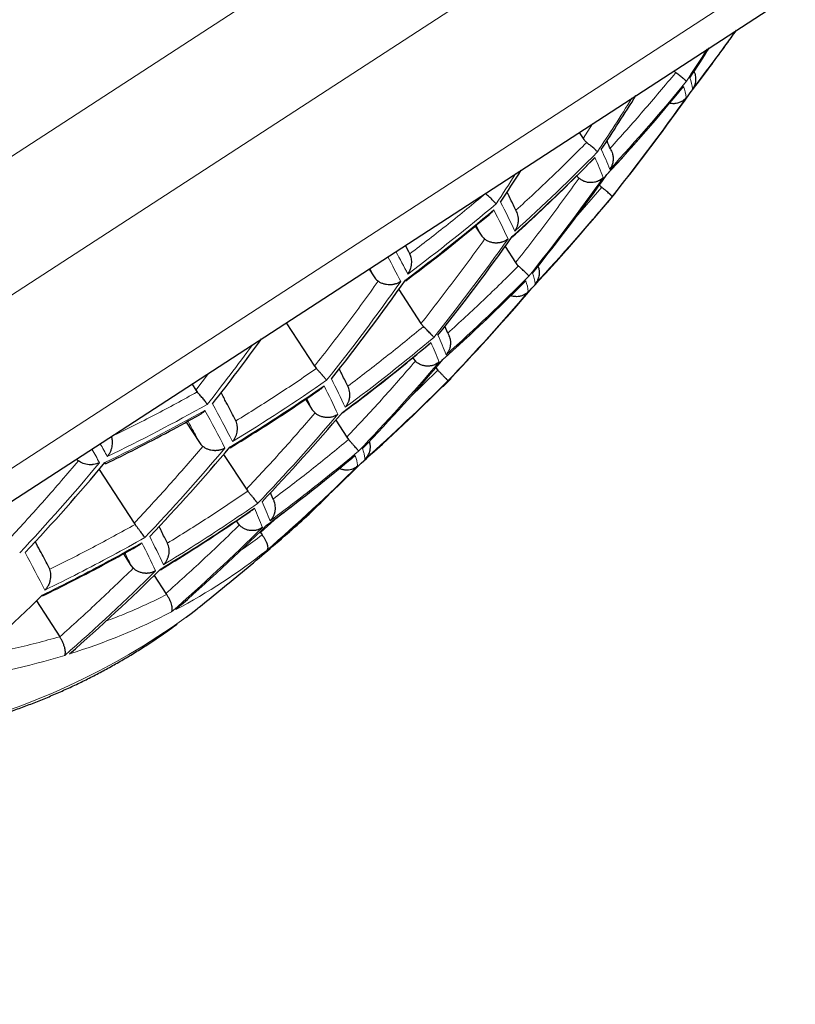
# Model space of a CAD drawing. Header units: millimetres. Extents: x 8 to 549, y 12 to 450.
# Tile 167 of 171: x 531.64 to 536.36, y 349.31 to 355.3. Entities that reach past the tile are written whole.
import ezdxf

# ---------------------------------------------------------------- set-up
doc = ezdxf.new("R2010")
doc.units = ezdxf.units.MM

msp = doc.modelspace()

# ---------------------------------------------------------------- linework, layer by layer
at = {"color": 252, "linetype": 'Continuous', "lineweight": 0}
for p, q in [((521.8239, 348.1184), (537.7541, 358.4734)), ((522.4548, 347.6852), (536.9677, 357.1188)), ((523.6756, 347.4263), (536.7975, 355.9558)), ((535.1266, 354.6679), (535.069, 354.578)), ((535.1817, 354.2819), (535.011, 354.0828)), ((534.4196, 354.0514), (534.4495, 353.99)), ((533.7717, 353.7873), (533.7986, 353.7365)), ((534.0334, 353.2455), (534.0351, 353.2413)), ((534.1854, 353.1693), (534.0112, 353.0006)), ((532.7918, 353.1503), (532.7148, 353.0488)), ((533.3889, 352.9981), (533.422, 352.9296)), ((533.2132, 352.2787), (533.1073, 352.1825)), ((532.9627, 352.2552), (532.9681, 352.2417))]:
    msp.add_line(p, q, dxfattribs=at)
at = {"color": 7, "linetype": 'Continuous', "lineweight": 30}
for p, q in [((524.0148, 347.4451), (537.4801, 356.1978)), ((535.045, 354.6149), (535.069, 354.578)), ((535.221, 354.1922), (535.2611, 354.2414)), ((534.6607, 354.1417), (534.6583, 354.1457)), ((534.4131, 354.046), (534.4495, 353.99)), ((534.0088, 353.89), (533.9886, 353.9282)), ((534.0157, 353.8776), (534.0088, 353.89)), ((534.5949, 353.9212), (534.6583, 353.8237)), ((533.7674, 353.7844), (533.7986, 353.7365)), ((533.9485, 353.6608), (534.0833, 353.4533)), ((533.2647, 353.4577), (533.4361, 353.194)), ((534.0833, 353.4533), (534.0977, 353.4357)), ((534.2456, 353.3944), (534.2286, 353.4366)), ((534.0327, 353.245), (534.0351, 353.2413)), ((534.0351, 353.2413), (534.0491, 353.2243)), ((533.4361, 353.194), (533.4475, 353.1794)), ((534.1734, 353.1841), (534.1854, 353.1693)), ((534.2205, 353.0726), (534.2637, 353.117)), ((532.6913, 353.0849), (532.7148, 353.0488)), ((532.7148, 353.0488), (532.7233, 353.0375)), ((533.6386, 353.0726), (533.6339, 353.0805)), ((533.381, 352.9928), (533.422, 352.9296)), ((533.422, 352.9296), (533.4393, 352.9095)), ((532.9586, 352.8616), (532.9498, 352.8779)), ((533.5647, 352.8649), (533.6318, 352.7617)), ((532.6554, 352.854), (532.7365, 352.7293)), ((533.6318, 352.7617), (533.6428, 352.7477)), ((532.8837, 352.6578), (533.0216, 352.4455)), ((532.1272, 352.5665), (532.3399, 352.2393)), ((533.7205, 352.6043), (533.7203, 352.6042)), ((533.0216, 352.4455), (533.0297, 352.4347)), ((533.1817, 352.3901), (533.1677, 352.4249)), ((533.184, 352.3863), (533.1817, 352.3901)), ((532.3399, 352.2393), (532.3452, 352.2319)), ((532.9603, 352.2536), (532.9681, 352.2417)), ((532.9681, 352.2417), (532.979, 352.2278)), ((533.1043, 352.1872), (533.1073, 352.1825)), ((533.1073, 352.1825), (533.117, 352.1687)), ((532.5419, 352.1177), (532.5353, 352.1294)), ((532.2745, 352.0538), (532.3204, 351.9833)), ((531.827, 351.9597), (531.8167, 351.98)), ((532.3204, 351.9833), (532.3344, 351.9661)), ((532.4611, 351.9216), (532.5324, 351.8119)), ((532.5324, 351.8119), (532.5369, 351.8053)), ((531.7455, 351.7676), (531.8872, 351.5496)), ((531.8876, 351.5489), (531.8872, 351.5496))]:
    msp.add_line(p, q, dxfattribs=at)
at = {"color": 7, "linetype": 'Continuous', "lineweight": 30, "flags": 128}
msp.add_lwpolyline([(532.6562, 351.6673), (532.6859, 351.6901), (532.7229, 351.7193)], dxfattribs=at)
at = {"color": 7, "linetype": 'Continuous', "lineweight": 30}
for centre, radius, start, end in [((525.9767, 362.3502), 12.2919, 322.39826, 324.63635), ((524.4783, 362.3789), 13.4745, 326.52405, 327.45078), ((523.8914, 362.0036), 13.5478, 326.42837, 328.0731), ((524.9393, 362.4548), 13.1891, 321.52461, 324.78892), ((523.3243, 361.6285), 13.4796, 326.51631, 327.50147), ((524.3821, 362.0529), 13.2859, 321.37623, 324.6134), ((535.2448, 354.2536), 0.0204, 322.25297, 346.40041), ((525.8807, 361.9491), 12.1394, 316.98404, 320.32916), ((535.2106, 354.2002), 0.0133, 287.91781, 321.15986), ((523.8055, 361.6773), 13.2879, 321.37324, 324.60986), ((523.2097, 361.328), 13.195, 321.51542, 324.77805), ((524.8404, 362.105), 13.02, 316.3924, 319.60619), ((522.6151, 360.9896), 12.9786, 321.81136, 323.99379), ((524.2726, 361.7167), 13.0702, 316.33826, 319.53879), ((525.725, 361.576), 12.0174, 311.70694, 315.0147), ((523.6873, 361.3539), 13.024, 316.38804, 319.60077), ((523.0842, 361.0169), 12.8804, 316.54532, 319.79658), ((522.4626, 360.7068), 12.636, 316.82187, 320.14096), ((524.6763, 361.7924), 12.8925, 311.1966, 314.54769), ((530.7675, 355.0932), 3.8437, 311.21906, 315.95078), ((524.0997, 361.4169), 12.8946, 311.19528, 314.54582), ((523.5067, 361.0662), 12.7986, 311.25795, 314.63439), ((522.8968, 360.741), 12.6025, 311.38916, 314.81983)]:
    msp.add_arc(centre, radius, start, end, dxfattribs=at)
at = {"color": 252, "linetype": 'Continuous', "lineweight": 0}
for centre, radius, start, end in [((526.0083, 362.3652), 12.2731, 322.41409, 324.47356), ((524.4541, 362.3629), 13.4796, 326.51631, 327.50147), ((526.4871, 362.4637), 11.9009, 317.28369, 320.70155), ((535.3974, 354.8331), 0.3397, 7.80036, 19.50977), ((526.4634, 362.4424), 11.9124, 317.26887, 320.68312), ((535.36, 354.7815), 0.3389, 7.76733, 19.48983), ((523.8698, 361.9865), 13.545, 326.4282, 328.07327), ((524.9164, 362.4375), 13.195, 321.51542, 324.77805), ((526.9208, 362.5808), 11.5398, 312.07758, 315.52725), ((533.0571, 353.5399), 2.3344, 21.3703, 24.60869), ((526.8973, 362.5589), 11.5537, 312.06633, 315.51168), ((533.0221, 353.4931), 2.3289, 21.35592, 24.59798), ((523.3004, 361.6133), 13.4745, 326.52405, 327.45078), ((524.3584, 362.0367), 13.2879, 321.37324, 324.60986), ((527.2833, 362.7536), 11.2315, 306.74907, 310.24685), ((527.897, 350.7841), 7.4899, 25.55842, 27.06253), ((525.9054, 361.969), 12.1319, 316.99334, 320.34071), ((535.2049, 354.2044), 0.0204, 322.05609, 346.37291), ((527.2601, 362.731), 11.2479, 306.74361, 310.23626), ((527.8688, 350.7446), 7.4748, 25.5504, 27.05594), ((523.7811, 361.6622), 13.2859, 321.37623, 324.6134), ((520.0544, 346.4703), 15.736, 27.57301, 28.13567), ((519.8172, 346.3245), 15.9551, 27.57142, 28.17746), ((534.4563, 353.654), 0.3233, 7.11584, 19.09501), ((523.1844, 361.3141), 13.1891, 321.52461, 324.78892), ((526.322, 362.0511), 11.8345, 311.84519, 315.20586), ((526.3464, 362.0716), 11.8248, 311.85265, 315.21618), ((534.4153, 353.6075), 0.3228, 7.09204, 19.08053), ((524.8171, 362.0883), 13.024, 316.38804, 319.60077), ((526.7175, 362.2295), 11.572, 306.63858, 310.03252), ((532.1597, 352.4635), 2.2254, 21.07641, 24.3897), ((522.5951, 360.9721), 12.9608, 321.82692, 323.83493), ((526.6935, 362.2084), 11.5839, 306.63484, 310.02526), ((532.1197, 352.4207), 2.2218, 21.06642, 24.38225), ((524.2486, 361.7011), 13.0702, 316.33826, 319.53879), ((527.0279, 362.4539), 11.3736, 301.30556, 304.74387), ((527.1231, 349.8577), 7.1957, 25.39842, 26.93093), ((525.7503, 361.5952), 12.0117, 311.71121, 315.0206), ((527.0043, 362.4322), 11.3877, 301.30769, 304.74174), ((527.0867, 349.8202), 7.1863, 25.39319, 26.92663), ((527.2645, 362.7339), 11.2479, 295.81317, 299.30582), ((527.2877, 362.7564), 11.2315, 295.80257, 299.30036), ((518.1167, 345.0064), 16.6563, 27.49564, 28.38821), ((518.1489, 345.0381), 16.6724, 27.49857, 28.39075), ((523.6625, 361.3393), 13.02, 316.3924, 319.60619), ((507.454, 339.0759), 28.1415, 28.73922, 28.93154), ((507.5444, 339.1363), 28.093, 28.74066, 28.92167), ((523.0587, 361.0035), 12.8723, 316.55435, 319.80782), ((522.4363, 360.6944), 12.6235, 316.83627, 320.15889), ((524.6526, 361.7763), 12.8946, 311.19528, 314.54582), ((531.1049, 351.4453), 2.1562, 20.87833, 24.24202), ((531.1492, 351.484), 2.1582, 20.88422, 24.24642), ((524.0753, 361.4018), 12.8925, 311.1966, 314.54769), ((530.8238, 355.0302), 3.7592, 308.57773, 311.20699), ((526.163, 348.9829), 7.0293, 25.30357, 26.85293), ((526.1193, 348.9476), 7.0248, 25.30099, 26.8508), ((517.2329, 344.2669), 16.4126, 27.45089, 28.34934), ((530.8607, 354.9833), 3.6995, 297.91144, 308.13799), ((523.4816, 361.0522), 12.7925, 311.262, 314.64011), ((530.127, 355.1863), 4.3336, 262.06324, 305.7057), ((530.7943, 355.1178), 3.8495, 287.42024, 297.41865), ((530.6608, 355.5597), 4.3112, 277.57596, 286.95884)]:
    msp.add_arc(centre, radius, start, end, dxfattribs=at)
at = {"color": 7, "linetype": 'Continuous', "lineweight": 30}
for points, knots in [([(533.3035, 356.7477), (533.2058, 356.6842), (533.0103, 356.5571), (532.7157, 356.3656), (532.4202, 356.1735), (532.1242, 355.9811), (531.828, 355.7886), (531.5316, 355.5959), (531.2349, 355.403), (530.9492, 355.2173), (530.6747, 355.0389), (530.4114, 354.8678), (530.1484, 354.6968), (529.8854, 354.5258), (529.6223, 354.3548), (529.3594, 354.1839), (529.0971, 354.0134), (528.9229, 353.9002), (528.8358, 353.8436)], [0, 0, 0, 0, 0.066033, 0.132066, 0.198244, 0.264423, 0.330453, 0.396483, 0.462639, 0.528796, 0.587544, 0.646299, 0.705054, 0.7638, 0.822845, 0.881901, 0.940956, 1, 1, 1, 1]), ([(535.7151, 354.8499), (535.7424, 354.8855), (535.7987, 354.959), (535.8835, 355.0735), (535.9514, 355.1665), (535.9901, 355.2215), (536.0002, 355.2358)], [0, 0, 0, 0, 0.2802375, 0.5801611, 0.8905347, 1, 1, 1, 1]), ([(535.6204, 354.9889), (535.6224, 354.9867), (535.626, 354.9829), (535.63, 354.9799), (535.6316, 354.9786)], [0, 0, 0, 0, 0.589442, 1, 1, 1, 1]), ([(535.6967, 354.9262), (535.696, 354.927), (535.6948, 354.9286), (535.6906, 354.9324), (535.6871, 354.9354), (535.6847, 354.9373), (535.6824, 354.9393), (535.68, 354.9412), (535.6755, 354.9449), (535.6679, 354.9509), (535.6565, 354.9598), (535.6444, 354.9691), (535.6358, 354.9755), (535.6316, 354.9786)], [0, 0, 0, 0, 0.157373, 0.293167, 0.341477, 0.386335, 0.427744, 0.465708, 0.500235, 0.636705, 0.765129, 0.886024, 1, 1, 1, 1]), ([(535.7422, 354.9848), (535.7439, 354.9815), (535.7478, 354.974), (535.7508, 354.9609), (535.7529, 354.946), (535.7527, 354.9298), (535.7499, 354.9129), (535.7441, 354.8954), (535.7374, 354.8848), (535.734, 354.8792)], [0, 0, 0, 0, 0.093419, 0.212393, 0.34398, 0.488391, 0.645788, 0.816294, 1, 1, 1, 1]), ([(535.2125, 354.3585), (535.2623, 354.413), (535.366, 354.5265), (535.5155, 354.6982), (535.6137, 354.8167), (535.6609, 354.8735)], [0, 0, 0, 0, 0.3251335, 0.6761402, 1, 1, 1, 1]), ([(535.6795, 354.8946), (535.6769, 354.891), (535.672, 354.8843), (535.6656, 354.8774), (535.6618, 354.8742), (535.6609, 354.8735)], [0, 0, 0, 0, 0.474992, 0.874644, 1, 1, 1, 1]), ([(535.6958, 354.8273), (535.6936, 354.8247), (535.6891, 354.8193), (535.6811, 354.8121), (535.6723, 354.8056), (535.66, 354.7987), (535.6447, 354.793), (535.6289, 354.7901), (535.6159, 354.7897), (535.6051, 354.7901), (535.5975, 354.7922), (535.5937, 354.7932)], [0, 0, 0, 0, 0.096894, 0.194551, 0.30072, 0.400283, 0.579513, 0.732822, 0.811012, 0.906706, 1, 1, 1, 1]), ([(535.069, 354.578), (535.0721, 354.5736), (535.0783, 354.5647), (535.0863, 354.5575), (535.0904, 354.5539)], [0, 0, 0, 0, 0.492205, 1, 1, 1, 1]), ([(535.1554, 354.4963), (535.1543, 354.4977), (535.1523, 354.5002), (535.146, 354.5067), (535.1381, 354.5142), (535.129, 354.5224), (535.1192, 354.5306), (535.1067, 354.5408), (535.0967, 354.5488), (535.0904, 354.5539)], [0, 0, 0, 0, 0.16494, 0.318216, 0.459916, 0.590159, 0.709096, 0.816926, 1, 1, 1, 1]), ([(535.2343, 354.5145), (535.2283, 354.5298), (535.2221, 354.5454), (535.2138, 354.5644), (535.2136, 354.5649)], [0, 0, 0, 0, 0.973958, 1, 1, 1, 1]), ([(535.2343, 354.5145), (535.2369, 354.51), (535.2424, 354.5007), (535.2466, 354.4883), (535.249, 354.4785), (535.2503, 354.4716), (535.2511, 354.4645), (535.2514, 354.4573), (535.2513, 354.4483), (535.2501, 354.437), (535.2468, 354.4226), (535.2409, 354.4064), (535.2344, 354.3961), (535.231, 354.3905)], [0, 0, 0, 0, 0.112718, 0.233119, 0.283631, 0.335516, 0.388807, 0.443535, 0.499731, 0.591952, 0.706043, 0.842052, 1, 1, 1, 1]), ([(534.6384, 353.9795), (534.6912, 354.0277), (534.8017, 354.1285), (534.9613, 354.2815), (535.0669, 354.3876), (535.1172, 354.4382)], [0, 0, 0, 0, 0.323584, 0.677446, 1, 1, 1, 1]), ([(535.1397, 354.4625), (535.1361, 354.4577), (535.13, 354.4496), (535.1222, 354.4417), (535.1179, 354.4387), (535.1172, 354.4382)], [0, 0, 0, 0, 0.528805, 0.921966, 1, 1, 1, 1]), ([(535.0306, 354.3518), (535.032, 354.3498), (535.0361, 354.3441), (535.0412, 354.3393), (535.0445, 354.3363)], [0, 0, 0, 0, 0.351237, 1, 1, 1, 1]), ([(535.1911, 354.3411), (535.1877, 354.3378), (535.1808, 354.3312), (535.1688, 354.3234), (535.1548, 354.3167), (535.1395, 354.312), (535.1258, 354.3101), (535.1158, 354.3098), (535.1087, 354.31), (535.0966, 354.3112), (535.0802, 354.3151), (535.0607, 354.3237), (535.0498, 354.3321), (535.0445, 354.3363)], [0, 0, 0, 0, 0.098429, 0.197646, 0.287797, 0.406006, 0.50405, 0.544246, 0.589451, 0.633777, 0.761656, 0.883255, 1, 1, 1, 1]), ([(534.5397, 354.1809), (534.5384, 354.1826), (534.5357, 354.1859), (534.529, 354.1933), (534.521, 354.2016), (534.512, 354.2103), (534.5025, 354.2191), (534.4906, 354.2297), (534.4811, 354.2379), (534.4752, 354.2431)], [0, 0, 0, 0, 0.165281, 0.318826, 0.460713, 0.59105, 0.709973, 0.817662, 1, 1, 1, 1]), ([(534.6583, 354.1457), (534.647, 354.1691), (534.6308, 354.2027), (534.6116, 354.2408), (534.6058, 354.2523)], [0, 0, 0, 0, 0.698541, 1, 1, 1, 1]), ([(535.1682, 354.2957), (535.1689, 354.2948), (535.1728, 354.2895), (535.1777, 354.2854), (535.1817, 354.2819)], [0, 0, 0, 0, 0.177299, 1, 1, 1, 1]), ([(535.2452, 354.2262), (535.2449, 354.2267), (535.2444, 354.2277), (535.2409, 354.2313), (535.2377, 354.2343), (535.2355, 354.2363), (535.2332, 354.2383), (535.2309, 354.2403), (535.2265, 354.2442), (535.219, 354.2507), (535.2074, 354.2607), (535.1949, 354.2711), (535.186, 354.2784), (535.1817, 354.2819)], [0, 0, 0, 0, 0.157434, 0.293275, 0.341607, 0.386484, 0.427913, 0.465899, 0.50045, 0.636593, 0.764762, 0.885631, 1, 1, 1, 1]), ([(533.991, 353.7134), (534.0464, 353.7553), (534.1635, 353.8438), (534.3328, 353.9784), (534.4455, 354.0725), (534.4988, 354.1171)], [0, 0, 0, 0, 0.321576, 0.678617, 1, 1, 1, 1]), ([(534.5256, 354.1446), (534.5235, 354.1416), (534.5196, 354.1362), (534.5136, 354.1296), (534.5074, 354.1236), (534.5027, 354.1195), (534.4995, 354.1174), (534.4989, 354.117)], [0, 0, 0, 0, 0.277987, 0.508936, 0.692834, 0.950023, 1, 1, 1, 1]), ([(534.654, 354.0155), (534.6576, 354.0211), (534.6643, 354.0315), (534.6695, 354.0454), (534.6722, 354.0549), (534.6735, 354.0607), (534.6744, 354.066), (534.6751, 354.071), (534.676, 354.0803), (534.676, 354.0939), (534.6732, 354.1114), (534.6683, 354.1275), (534.6632, 354.1371), (534.6607, 354.1417)], [0, 0, 0, 0, 0.157935, 0.293947, 0.342244, 0.387035, 0.428322, 0.46611, 0.500407, 0.638043, 0.766808, 0.887242, 1, 1, 1, 1]), ([(534.7565, 353.6674), (534.7859, 353.699), (534.8468, 353.7646), (534.939, 353.8669), (535.0342, 353.975), (535.1093, 354.0619), (535.1521, 354.113), (535.1631, 354.1261)], [0, 0, 0, 0, 0.2114399, 0.4385798, 0.674214, 0.9163189, 1, 1, 1, 1]), ([(534.4495, 353.99), (534.4525, 353.9858), (534.4585, 353.9772), (534.4663, 353.9704), (534.4703, 353.9669)], [0, 0, 0, 0, 0.491927, 1, 1, 1, 1]), ([(534.6126, 353.9685), (534.6069, 353.964), (534.5961, 353.9558), (534.5807, 353.9494), (534.5699, 353.9463), (534.5633, 353.9448), (534.557, 353.9437), (534.5512, 353.9431), (534.5405, 353.9424), (534.5247, 353.9432), (534.5044, 353.9481), (534.4858, 353.9558), (534.4754, 353.9633), (534.4703, 353.9669)], [0, 0, 0, 0, 0.15752, 0.293352, 0.341664, 0.386509, 0.427895, 0.46583, 0.500327, 0.635809, 0.763586, 0.884611, 1, 1, 1, 1]), ([(534.6382, 353.9818), (534.6386, 353.9811), (534.6394, 353.98), (534.6395, 353.9793), (534.6392, 353.9791), (534.6386, 353.9794), (534.6384, 353.9794)], [0, 0, 0, 0, 0.347087, 0.638278, 0.873555, 1, 1, 1, 1]), ([(534.0032, 353.7542), (534.0069, 353.7599), (534.014, 353.7709), (534.0212, 353.7892), (534.0255, 353.8071), (534.0274, 353.8288), (534.0254, 353.853), (534.0187, 353.87), (534.0157, 353.8776)], [0, 0, 0, 0, 0.16596, 0.319993, 0.462185, 0.592646, 0.818478, 1, 1, 1, 1]), ([(534.6583, 353.8237), (534.6608, 353.8201), (534.666, 353.8126), (534.6724, 353.8064), (534.6757, 353.8032)], [0, 0, 0, 0, 0.494259, 1, 1, 1, 1]), ([(534.7393, 353.7418), (534.7387, 353.7428), (534.7375, 353.7446), (534.7335, 353.7489), (534.73, 353.7524), (534.7277, 353.7547), (534.7254, 353.757), (534.7231, 353.7592), (534.7186, 353.7635), (534.7112, 353.7706), (534.7, 353.7811), (534.6881, 353.792), (534.6798, 353.7995), (534.6757, 353.8032)], [0, 0, 0, 0, 0.157311, 0.293006, 0.34127, 0.386076, 0.427429, 0.465334, 0.499799, 0.6365, 0.765003, 0.885924, 1, 1, 1, 1]), ([(534.7943, 353.8014), (534.796, 353.797), (534.7985, 353.7905), (534.8004, 353.7814), (534.8015, 353.7744), (534.8021, 353.7672), (534.8021, 353.7598), (534.8016, 353.7508), (534.7998, 353.7394), (534.7957, 353.7252), (534.7886, 353.7092), (534.7812, 353.6993), (534.7772, 353.694)], [0, 0, 0, 0, 0.11549, 0.173791, 0.23363, 0.295052, 0.358096, 0.422799, 0.52944, 0.661153, 0.817998, 1, 1, 1, 1]), ([(533.7986, 353.7365), (533.8014, 353.7325), (533.8071, 353.7244), (533.8157, 353.716), (533.8213, 353.7118), (533.8229, 353.7105)], [0, 0, 0, 0, 0.405833, 0.822987, 1, 1, 1, 1]), ([(533.9603, 353.7094), (533.9545, 353.7056), (533.9436, 353.6987), (533.9286, 353.6935), (533.918, 353.691), (533.9117, 353.6898), (533.9057, 353.689), (533.9001, 353.6886), (533.8898, 353.6882), (533.8748, 353.6892), (533.8555, 353.6938), (533.8379, 353.7007), (533.8278, 353.7073), (533.8229, 353.7105)], [0, 0, 0, 0, 0.157378, 0.293195, 0.341529, 0.386415, 0.427857, 0.465863, 0.500443, 0.636226, 0.764233, 0.885201, 1, 1, 1, 1]), ([(533.991, 353.7134), (533.9911, 353.7133), (533.9916, 353.7132), (533.9917, 353.7135), (533.9913, 353.7144), (533.9905, 353.7159), (533.9895, 353.7172), (533.989, 353.7179)], [0, 0, 0, 0, 0.088049, 0.322394, 0.569464, 0.767843, 1, 1, 1, 1]), ([(534.7203, 353.713), (534.7181, 353.7103), (534.7139, 353.7055), (534.7076, 353.6996), (534.7032, 353.6959), (534.7008, 353.6943), (534.7004, 353.694)], [0, 0, 0, 0, 0.376127, 0.689376, 0.939729, 1, 1, 1, 1]), ([(534.2161, 353.2344), (534.2696, 353.2828), (534.3809, 353.3837), (534.5424, 353.5369), (534.6491, 353.6431), (534.7003, 353.6941)], [0, 0, 0, 0, 0.324608, 0.675658, 1, 1, 1, 1]), ([(534.7356, 353.6473), (534.7337, 353.6454), (534.7297, 353.6414), (534.723, 353.636), (534.7156, 353.631), (534.7079, 353.6268), (534.6968, 353.622), (534.6826, 353.618), (534.6672, 353.6164), (534.6546, 353.6168), (534.6424, 353.6183), (534.6336, 353.6214), (534.6285, 353.6231)], [0, 0, 0, 0, 0.073104, 0.154281, 0.237346, 0.316154, 0.390715, 0.558432, 0.699999, 0.780236, 0.872236, 1, 1, 1, 1]), ([(534.1609, 353.3691), (534.1599, 353.3705), (534.1581, 353.373), (534.1537, 353.3782), (534.15, 353.3822), (534.1477, 353.3847), (534.1453, 353.3872), (534.143, 353.3897), (534.1385, 353.3944), (534.1313, 353.402), (534.1205, 353.413), (534.1093, 353.4243), (534.1015, 353.4319), (534.0977, 353.4357)], [0, 0, 0, 0, 0.157562, 0.293412, 0.341708, 0.38653, 0.427882, 0.46577, 0.5002, 0.637143, 0.765698, 0.886427, 1, 1, 1, 1]), ([(534.2456, 353.3944), (534.2484, 353.3896), (534.2542, 353.3796), (534.2585, 353.3663), (534.2608, 353.3557), (534.2619, 353.3483), (534.2625, 353.3407), (534.2625, 353.333), (534.262, 353.3235), (534.26, 353.3114), (534.2556, 353.2964), (534.2481, 353.2796), (534.2403, 353.2693), (534.2361, 353.2637)], [0, 0, 0, 0, 0.113374, 0.233902, 0.284365, 0.336154, 0.389312, 0.443877, 0.499888, 0.592196, 0.706281, 0.842207, 1, 1, 1, 1]), ([(533.606, 352.9107), (533.6623, 352.953), (533.7802, 353.0417), (533.9513, 353.1769), (534.0651, 353.2713), (534.1193, 353.3163)], [0, 0, 0, 0, 0.322927, 0.676779, 1, 1, 1, 1]), ([(534.1434, 353.338), (534.1411, 353.3353), (534.1371, 353.3306), (534.1307, 353.3247), (534.1251, 353.3199), (534.1211, 353.3174), (534.1194, 353.3162)], [0, 0, 0, 0, 0.314931, 0.5658177, 0.8061005, 1, 1, 1, 1]), ([(534.193, 353.2194), (534.1871, 353.2148), (534.176, 353.2063), (534.1602, 353.2), (534.149, 353.197), (534.1423, 353.1957), (534.1359, 353.1948), (534.13, 353.1943), (534.1191, 353.1941), (534.103, 353.1957), (534.0826, 353.202), (534.0642, 353.2114), (534.0541, 353.22), (534.0491, 353.2243)], [0, 0, 0, 0, 0.157619, 0.29344, 0.34172, 0.386516, 0.427838, 0.465695, 0.500102, 0.635557, 0.763258, 0.88431, 1, 1, 1, 1]), ([(533.5098, 353.1081), (533.5085, 353.1099), (533.5061, 353.1134), (533.5, 353.1211), (533.4932, 353.1292), (533.487, 353.1362), (533.4821, 353.1415), (533.4785, 353.1455), (533.4744, 353.1501), (533.4678, 353.1574), (533.4588, 353.1673), (533.4512, 353.1755), (533.4475, 353.1794)], [0, 0, 0, 0, 0.161185, 0.305629, 0.433374, 0.544486, 0.593857, 0.639111, 0.689355, 0.755114, 0.880959, 1, 1, 1, 1]), ([(533.6339, 353.0805), (533.623, 353.1033), (533.6082, 353.1342), (533.5907, 353.1693), (533.5862, 353.1784)], [0, 0, 0, 0, 0.740748, 1, 1, 1, 1]), ([(534.2469, 353.1047), (534.2467, 353.1053), (534.2462, 353.1065), (534.2428, 353.1106), (534.2397, 353.1141), (534.2375, 353.1164), (534.2354, 353.1187), (534.2331, 353.121), (534.2288, 353.1255), (534.2216, 353.1331), (534.2103, 353.1447), (534.1981, 353.1568), (534.1896, 353.1652), (534.1854, 353.1693)], [0, 0, 0, 0, 0.157597, 0.293497, 0.341826, 0.386685, 0.428081, 0.46602, 0.500512, 0.636661, 0.76474, 0.88554, 1, 1, 1, 1]), ([(534.2637, 353.117), (534.2639, 353.1171), (534.2664, 353.1186), (534.2672, 353.1219), (534.268, 353.1249)], [0, 0, 0, 0, 0.097011, 1, 1, 1, 1]), ([(532.9236, 352.698), (532.9825, 352.7343), (533.1068, 352.8109), (533.2874, 352.9283), (533.4082, 353.0109), (533.4654, 353.0501)], [0, 0, 0, 0, 0.321035, 0.6778215, 1, 1, 1, 1]), ([(533.4939, 353.0745), (533.4913, 353.0715), (533.4865, 353.066), (533.478, 353.0585), (533.4712, 353.0532), (533.4665, 353.0507), (533.4655, 353.0501)], [0, 0, 0, 0, 0.313781, 0.570636, 0.90014, 1, 1, 1, 1]), ([(533.6233, 352.944), (533.6274, 352.9494), (533.6351, 352.9594), (533.6416, 352.9732), (533.6451, 352.9828), (533.6469, 352.9886), (533.6482, 352.994), (533.6493, 352.9991), (533.6508, 353.0085), (533.6517, 353.0225), (533.6499, 353.0407), (533.6457, 353.0576), (533.6409, 353.0677), (533.6386, 353.0726)], [0, 0, 0, 0, 0.157659, 0.293538, 0.341826, 0.38663, 0.427954, 0.465804, 0.500185, 0.637493, 0.766147, 0.886743, 1, 1, 1, 1]), ([(534.2205, 353.0727), (534.2189, 353.071), (534.217, 353.069), (534.2135, 353.0688), (534.2129, 353.0688)], [0, 0, 0, 0, 0.816149, 1, 1, 1, 1]), ([(532.7842, 352.9618), (532.7827, 352.9641), (532.7796, 352.9685), (532.7729, 352.9779), (532.7652, 352.9881), (532.7567, 352.9987), (532.7479, 353.0092), (532.737, 353.0218), (532.7286, 353.0314), (532.7233, 353.0375)], [0, 0, 0, 0, 0.165955, 0.319963, 0.462111, 0.592511, 0.71131, 0.8187, 1, 1, 1, 1]), ([(532.9498, 352.8779), (532.9336, 352.909), (532.9077, 352.9584), (532.8785, 353.0129), (532.8677, 353.0331)], [0, 0, 0, 0, 0.6298774, 1, 1, 1, 1]), ([(532.77, 352.9255), (532.7676, 352.9227), (532.7627, 352.9171), (532.7542, 352.9095), (532.7455, 352.9031), (532.7394, 352.8998), (532.7366, 352.8984)], [0, 0, 0, 0, 0.251823, 0.505482, 0.781356, 1, 1, 1, 1]), ([(532.166, 352.6007), (532.2274, 352.6308), (532.3582, 352.6951), (532.5484, 352.7944), (532.6763, 352.8651), (532.7366, 352.8985)], [0, 0, 0, 0, 0.31861, 0.678586, 1, 1, 1, 1]), ([(532.9377, 352.7362), (532.9418, 352.7415), (532.9497, 352.7517), (532.958, 352.7686), (532.9634, 352.7847), (532.9659, 352.7974), (532.9669, 352.8066), (532.9673, 352.8132), (532.9674, 352.8206), (532.9667, 352.8316), (532.9644, 352.8459), (532.9605, 352.8565), (532.9586, 352.8616)], [0, 0, 0, 0, 0.16106, 0.30544, 0.433178, 0.544339, 0.593754, 0.639065, 0.689353, 0.755106, 0.880948, 1, 1, 1, 1]), ([(533.5787, 352.9019), (533.5727, 352.898), (533.5614, 352.8908), (533.5459, 352.8858), (533.5351, 352.8835), (533.5285, 352.8825), (533.5224, 352.8819), (533.5167, 352.8817), (533.5062, 352.8817), (533.4909, 352.8835), (533.4714, 352.8894), (533.4539, 352.898), (533.4441, 352.9057), (533.4393, 352.9095)], [0, 0, 0, 0, 0.157555, 0.293422, 0.341744, 0.386598, 0.427991, 0.465931, 0.500429, 0.636249, 0.764178, 0.885088, 1, 1, 1, 1]), ([(532.1764, 352.6447), (532.1806, 352.65), (532.1887, 352.6602), (532.1976, 352.6776), (532.2038, 352.6949), (532.2073, 352.7117), (532.2084, 352.7274), (532.2078, 352.7456), (532.2046, 352.7581), (532.2026, 352.7659)], [0, 0, 0, 0, 0.165126, 0.318565, 0.460394, 0.590716, 0.709664, 0.817418, 1, 1, 1, 1]), ([(533.704, 352.6774), (533.7034, 352.6785), (533.7022, 352.6804), (533.6984, 352.6854), (533.695, 352.6894), (533.6928, 352.692), (533.6906, 352.6946), (533.6884, 352.6972), (533.684, 352.7021), (533.6769, 352.7103), (533.6661, 352.7224), (533.6546, 352.7349), (533.6467, 352.7435), (533.6428, 352.7477)], [0, 0, 0, 0, 0.157594, 0.293474, 0.341787, 0.386628, 0.428001, 0.465913, 0.500372, 0.636914, 0.765195, 0.885937, 1, 1, 1, 1]), ([(532.7365, 352.7293), (532.7395, 352.7251), (532.7455, 352.7164), (532.7534, 352.7095), (532.7573, 352.706)], [0, 0, 0, 0, 0.492162, 1, 1, 1, 1]), ([(532.8916, 352.6963), (532.8856, 352.6931), (532.8744, 352.6872), (532.8593, 352.6832), (532.8488, 352.6815), (532.8425, 352.6808), (532.8366, 352.6804), (532.8312, 352.6804), (532.8212, 352.6807), (532.8066, 352.6826), (532.7881, 352.6881), (532.7714, 352.6958), (532.7619, 352.7027), (532.7573, 352.706)], [0, 0, 0, 0, 0.157407, 0.293226, 0.341549, 0.386419, 0.427841, 0.46582, 0.500366, 0.636535, 0.764726, 0.885614, 1, 1, 1, 1]), ([(532.9236, 352.6979), (532.9237, 352.6979), (532.9241, 352.6977), (532.9242, 352.698), (532.9239, 352.699), (532.9231, 352.7004), (532.9222, 352.7018), (532.9217, 352.7026)], [0, 0, 0, 0, 0.08067, 0.324464, 0.564403, 0.750737, 1, 1, 1, 1]), ([(533.7681, 352.7361), (533.7692, 352.733), (533.7712, 352.7275), (533.7726, 352.7194), (533.7735, 352.7119), (533.7739, 352.7042), (533.7737, 352.6964), (533.7727, 352.6868), (533.7701, 352.6747), (533.7648, 352.6598), (533.7561, 352.6434), (533.7473, 352.6336), (533.7426, 352.6284)], [0, 0, 0, 0, 0.079464, 0.140079, 0.202241, 0.266007, 0.33143, 0.398559, 0.5097, 0.646941, 0.810362, 1, 1, 1, 1]), ([(531.9891, 352.6285), (531.9912, 352.6263), (531.9947, 352.6226), (531.9988, 352.6195), (532.0005, 352.6183)], [0, 0, 0, 0, 0.589442, 1, 1, 1, 1]), ([(533.1441, 352.2265), (533.2011, 352.2692), (533.3198, 352.3583), (533.4925, 352.4942), (533.6071, 352.5888), (533.6622, 352.6343)], [0, 0, 0, 0, 0.324294, 0.675261, 1, 1, 1, 1]), ([(533.6833, 352.6511), (533.6805, 352.6483), (533.6754, 352.6434), (533.6682, 352.6378), (533.6638, 352.6353), (533.6622, 352.6343)], [0, 0, 0, 0, 0.434224, 0.789045, 1, 1, 1, 1]), ([(532.1289, 352.607), (532.123, 352.6045), (532.1119, 352.5996), (532.0973, 352.5967), (532.0873, 352.5954), (532.0813, 352.595), (532.0757, 352.5948), (532.0705, 352.5949), (532.061, 352.5954), (532.0472, 352.5973), (532.0298, 352.6024), (532.014, 352.6093), (532.0049, 352.6153), (532.0005, 352.6183)], [0, 0, 0, 0, 0.157367, 0.293156, 0.341466, 0.386322, 0.427729, 0.465692, 0.500218, 0.636693, 0.765122, 0.88602, 1, 1, 1, 1]), ([(532.1661, 352.6005), (532.1662, 352.6007), (532.1664, 352.601), (532.1652, 352.6037), (532.1633, 352.6067), (532.1623, 352.6083)], [0, 0, 0, 0, 0.3540547, 0.6325707, 1, 1, 1, 1]), ([(533.6979, 352.5865), (533.6941, 352.5834), (533.6866, 352.5773), (533.6739, 352.5706), (533.6594, 352.5653), (533.6438, 352.5622), (533.6301, 352.5617), (533.6203, 352.5625), (533.6133, 352.5636), (533.6018, 352.566), (533.5931, 352.5698), (533.5867, 352.5725)], [0, 0, 0, 0, 0.130251, 0.261478, 0.380675, 0.536897, 0.666369, 0.719554, 0.779401, 0.838064, 1, 1, 1, 1]), ([(533.0901, 352.3592), (533.0892, 352.3607), (533.0874, 352.3635), (533.0832, 352.3694), (533.0797, 352.3739), (533.0775, 352.3768), (533.0752, 352.3796), (533.073, 352.3824), (533.0687, 352.3877), (533.0618, 352.3964), (533.0515, 352.409), (533.0407, 352.4218), (533.0333, 352.4305), (533.0297, 352.4347)], [0, 0, 0, 0, 0.157624, 0.293494, 0.341789, 0.386604, 0.427945, 0.465817, 0.500228, 0.637168, 0.765651, 0.886332, 1, 1, 1, 1]), ([(533.1657, 352.2534), (533.1705, 352.2587), (533.1794, 352.2685), (533.187, 352.2825), (533.1911, 352.2924), (533.1931, 352.2983), (533.1948, 352.304), (533.196, 352.3092), (533.1979, 352.3191), (533.199, 352.3337), (533.197, 352.3528), (533.1922, 352.3706), (533.1867, 352.3811), (533.184, 352.3863)], [0, 0, 0, 0, 0.157707, 0.293625, 0.341932, 0.386755, 0.428098, 0.465969, 0.500376, 0.637179, 0.765523, 0.886163, 1, 1, 1, 1]), ([(533.0709, 352.3306), (533.0683, 352.328), (533.0631, 352.3229), (533.0546, 352.3165), (533.0485, 352.313), (533.0457, 352.3114)], [0, 0, 0, 0, 0.341883, 0.686005, 1, 1, 1, 1]), ([(532.4991, 351.9564), (532.5587, 351.9932), (532.6838, 352.0703), (532.866, 352.1887), (532.9875, 352.2718), (533.0456, 352.3115)], [0, 0, 0, 0, 0.322676, 0.676308, 1, 1, 1, 1]), ([(532.4043, 352.1516), (532.4031, 352.1536), (532.4009, 352.1572), (532.3964, 352.1638), (532.3929, 352.1688), (532.3906, 352.172), (532.3883, 352.1751), (532.3861, 352.178), (532.3819, 352.1837), (532.3752, 352.1928), (532.3654, 352.2058), (532.3554, 352.2189), (532.3486, 352.2276), (532.3452, 352.2319)], [0, 0, 0, 0, 0.15773, 0.293632, 0.341916, 0.386708, 0.428014, 0.465837, 0.500185, 0.637505, 0.766163, 0.886755, 1, 1, 1, 1]), ([(532.5353, 352.1294), (532.5246, 352.1519), (532.511, 352.1805), (532.4949, 352.213), (532.4914, 352.2199)], [0, 0, 0, 0, 0.787684, 1, 1, 1, 1]), ([(532.7229, 351.7194), (532.7269, 351.7226), (532.7779, 351.7628), (532.8746, 351.8416), (533.0131, 351.9558), (533.1501, 352.0719), (533.2458, 352.154), (533.2955, 352.1979), (533.3003, 352.2021)], [0, 0, 0, 0, 0.020362, 0.258853, 0.497367, 0.735903, 0.974461, 1, 1, 1, 1]), ([(533.1195, 352.2137), (533.1133, 352.2097), (533.1017, 352.2024), (533.0858, 352.1975), (533.0747, 352.1954), (533.068, 352.1946), (533.0618, 352.1941), (533.056, 352.1941), (533.0453, 352.1946), (533.0298, 352.1972), (533.0104, 352.2044), (532.993, 352.2145), (532.9836, 352.2235), (532.979, 352.2278)], [0, 0, 0, 0, 0.157676, 0.293557, 0.341858, 0.386675, 0.428016, 0.465891, 0.500311, 0.636078, 0.763918, 0.884833, 1, 1, 1, 1]), ([(533.117, 352.1687), (533.1207, 352.1637), (533.1284, 352.1531), (533.1376, 352.1371), (533.1431, 352.1255), (533.146, 352.118), (533.1474, 352.1141), (533.1485, 352.1103), (533.15, 352.1048), (533.1513, 352.0972), (533.1515, 352.0893), (533.1505, 352.0827), (533.1486, 352.0774), (533.1464, 352.0748), (533.1453, 352.0735)], [0, 0, 0, 0, 0.107096, 0.224521, 0.354847, 0.389736, 0.425576, 0.462389, 0.500196, 0.59512, 0.711896, 0.801978, 0.901848, 1, 1, 1, 1]), ([(531.8167, 351.98), (531.8007, 352.0107), (531.7761, 352.0578), (531.7483, 352.1097), (531.7387, 352.1277)], [0, 0, 0, 0, 0.653331, 1, 1, 1, 1]), ([(531.7818, 351.797), (531.8441, 351.8279), (531.9756, 351.893), (532.1673, 351.9938), (532.2959, 352.0652), (532.3569, 352.0992)], [0, 0, 0, 0, 0.320816, 0.677177, 1, 1, 1, 1]), ([(532.3868, 352.1205), (532.3832, 352.1172), (532.3759, 352.1102), (532.3657, 352.1032), (532.3589, 352.1002), (532.3569, 352.0993)], [0, 0, 0, 0, 0.387446, 0.814422, 1, 1, 1, 1]), ([(532.5179, 351.9873), (532.5226, 351.9925), (532.5313, 352.002), (532.5391, 352.0156), (532.5433, 352.0252), (532.5456, 352.031), (532.5473, 352.0365), (532.5488, 352.0416), (532.551, 352.0512), (532.5528, 352.0655), (532.552, 352.0843), (532.5486, 352.1019), (532.5441, 352.1125), (532.5419, 352.1177)], [0, 0, 0, 0, 0.157524, 0.293363, 0.341664, 0.386496, 0.427863, 0.465771, 0.500229, 0.637152, 0.765629, 0.886316, 1, 1, 1, 1]), ([(532.4703, 351.9499), (532.464, 351.9466), (532.4525, 351.9405), (532.437, 351.9368), (532.4262, 351.9353), (532.4198, 351.9348), (532.4138, 351.9346), (532.4082, 351.9347), (532.398, 351.9355), (532.3832, 351.9382), (532.3646, 351.945), (532.348, 351.9542), (532.3389, 351.9622), (532.3344, 351.9661)], [0, 0, 0, 0, 0.157575, 0.293456, 0.341778, 0.386631, 0.428021, 0.465955, 0.500442, 0.636613, 0.76471, 0.885527, 1, 1, 1, 1]), ([(531.7976, 351.8329), (531.8022, 351.8379), (531.8107, 351.8471), (531.8185, 351.8602), (531.823, 351.8695), (531.8253, 351.8751), (531.8273, 351.8804), (531.8288, 351.8854), (531.8314, 351.8947), (531.8338, 351.9085), (531.8342, 351.9268), (531.8321, 351.9441), (531.8287, 351.9546), (531.827, 351.9597)], [0, 0, 0, 0, 0.157391, 0.293187, 0.341492, 0.386342, 0.427739, 0.46569, 0.5002, 0.637114, 0.765661, 0.886399, 1, 1, 1, 1]), ([(532.4991, 351.9563), (532.4993, 351.9562), (532.4998, 351.9559), (532.4998, 351.9562), (532.4996, 351.9571), (532.499, 351.9581), (532.4988, 351.9587)], [0, 0, 0, 0, 0.1988481, 0.4909589, 0.7253522, 1, 1, 1, 1]), ([(532.5669, 351.7007), (532.5683, 351.7035), (532.5709, 351.7086), (532.5717, 351.717), (532.5715, 351.723), (532.5712, 351.7264), (532.5707, 351.7296), (532.5702, 351.7328), (532.5696, 351.7358), (532.568, 351.7429), (532.5644, 351.7547), (532.557, 351.772), (532.5479, 351.789), (532.5405, 351.8), (532.5369, 351.8053)], [0, 0, 0, 0, 0.159746, 0.296243, 0.336604, 0.374387, 0.409596, 0.442235, 0.472312, 0.499833, 0.645303, 0.775752, 0.89311, 1, 1, 1, 1]), ([(529.4758, 350.878), (529.4987, 350.8758), (529.555, 350.8703), (529.6439, 350.8635), (529.7426, 350.8573), (529.8407, 350.8529), (529.938, 350.85), (530.0346, 350.8489), (530.1305, 350.8494), (530.2257, 350.8516), (530.3201, 350.8554), (530.4138, 350.8609), (530.5067, 350.8681), (530.5989, 350.8769), (530.6902, 350.8874), (530.7808, 350.8996), (530.8706, 350.9135), (530.9596, 350.929), (531.0477, 350.9462), (531.135, 350.9651), (531.2215, 350.9856), (531.3071, 351.0078), (531.3919, 351.0317), (531.4757, 351.0573), (531.5587, 351.0845), (531.6409, 351.1134), (531.7221, 351.144), (531.8024, 351.1763), (531.8818, 351.2102), (531.9602, 351.2459), (532.0377, 351.2831), (532.1143, 351.3221), (532.1899, 351.3628), (532.2646, 351.4051), (532.3382, 351.4491), (532.4109, 351.4947), (532.4826, 351.5421), (532.5462, 351.586), (532.5855, 351.6148), (532.6016, 351.6267)], [0, 0, 0, 0, 0.018771, 0.046162, 0.073555, 0.100949, 0.128345, 0.155742, 0.183141, 0.210543, 0.237946, 0.265352, 0.29276, 0.320172, 0.347587, 0.375005, 0.402428, 0.429856, 0.457289, 0.484728, 0.512173, 0.539626, 0.567087, 0.594556, 0.622036, 0.649527, 0.677029, 0.704545, 0.732074, 0.75962, 0.787181, 0.81476, 0.842359, 0.869978, 0.897618, 0.925281, 0.952968, 0.980681, 1, 1, 1, 1]), ([(531.9183, 351.436), (531.9194, 351.4393), (531.9215, 351.4453), (531.9218, 351.4548), (531.9213, 351.4615), (531.9209, 351.4652), (531.9204, 351.4687), (531.9198, 351.4722), (531.9191, 351.4755), (531.9174, 351.4832), (531.9138, 351.4958), (531.9066, 351.5143), (531.8979, 351.5321), (531.891, 351.5435), (531.8876, 351.5489)], [0, 0, 0, 0, 0.159787, 0.296288, 0.336642, 0.374413, 0.409606, 0.442225, 0.472276, 0.499767, 0.645526, 0.776099, 0.893392, 1, 1, 1, 1])]:
    msp.add_open_spline(points, degree=3, knots=knots, dxfattribs=at)
at = {"color": 252, "linetype": 'Continuous', "lineweight": 0}
for points in [[(535.6316, 354.9786), (535.5664, 354.9005), (535.4358, 354.7443), (535.2998, 354.5937), (535.2317, 354.5184)], [(535.0904, 354.5539), (535.02, 354.4837), (534.8793, 354.3434), (534.7336, 354.209), (534.6607, 354.1417)], [(535.0445, 354.3363), (534.9816, 354.2496), (534.8558, 354.0761), (534.7241, 353.9079), (534.6583, 353.8237)], [(534.4752, 354.2431), (534.3998, 354.1807), (534.249, 354.0557), (534.0935, 353.937), (534.0157, 353.8776)], [(534.4703, 353.9669), (534.4073, 353.88), (534.2812, 353.7062), (534.1493, 353.5376), (534.0833, 353.4533)], [(534.6757, 353.8032), (534.6052, 353.7336), (534.4643, 353.5945), (534.3185, 353.4611), (534.2456, 353.3944)], [(533.8229, 353.7105), (533.76, 353.6231), (533.634, 353.4483), (533.5021, 353.2788), (533.4361, 353.194)], [(534.0977, 353.4357), (534.0223, 353.3737), (533.8715, 353.2496), (533.7162, 353.1316), (533.6386, 353.0726)], [(534.0491, 353.2243), (533.9809, 353.1459), (533.8444, 352.989), (533.7027, 352.8375), (533.6318, 352.7617)], [(533.4475, 353.1794), (533.367, 353.1249), (533.2061, 353.0158), (533.0411, 352.913), (532.9586, 352.8616)], [(532.7233, 353.0375), (532.6374, 352.9905), (532.4658, 352.8966), (532.2903, 352.8095), (532.2026, 352.7659)], [(533.4393, 352.9095), (533.371, 352.8308), (533.2344, 352.6735), (533.0926, 352.5215), (533.0216, 352.4455)], [(533.6428, 352.7477), (533.5674, 352.686), (533.4167, 352.5626), (533.2616, 352.445), (533.184, 352.3863)], [(532.7573, 352.706), (532.6891, 352.6269), (532.5527, 352.4686), (532.4108, 352.3157), (532.3399, 352.2393)], [(532.0005, 352.6183), (531.9324, 352.5384), (531.7964, 352.3786), (531.6548, 352.2244), (531.584, 352.1473)], [(533.0297, 352.4347), (532.9494, 352.3803), (532.7888, 352.2716), (532.6242, 352.169), (532.5419, 352.1177)], [(532.3452, 352.2319), (532.2598, 352.1849), (532.0889, 352.0909), (531.9143, 352.0034), (531.827, 351.9597)], [(532.979, 352.2278), (532.9058, 352.1571), (532.7593, 352.0158), (532.608, 351.8799), (532.5324, 351.8119)], [(532.3344, 351.9661), (532.2612, 351.8952), (532.1146, 351.7534), (531.9633, 351.6171), (531.8876, 351.5489)]]:
    msp.add_open_spline(points, degree=3, dxfattribs=at)
for points, knots in [([(534.2248, 353.0806), (534.224, 353.0776), (534.2231, 353.0743), (534.2207, 353.0728), (534.2205, 353.0727)], [0, 0, 0, 0, 0.897733, 1, 1, 1, 1]), ([(532.6672, 352.8604), (532.6738, 352.8482), (532.6985, 352.802), (532.7204, 352.7601), (532.7365, 352.7293)], [0, 0, 0, 0, 0.264931, 1, 1, 1, 1]), ([(533.7426, 352.6284), (533.7421, 352.6343), (533.7412, 352.6461), (533.7364, 352.6676), (533.7308, 352.6846), (533.728, 352.693)], [0, 0, 0, 0, 0.333303, 0.666642, 1, 1, 1, 1]), ([(533.145, 352.2271), (533.2059, 352.2729), (533.3279, 352.3645), (533.5073, 352.5058), (533.6247, 352.6027), (533.6833, 352.6511)], [0, 0, 0, 0, 0.333306, 0.666644, 1, 1, 1, 1]), ([(533.704, 352.6774), (533.6453, 352.629), (533.528, 352.5322), (533.3485, 352.3908), (533.2266, 352.2992), (533.1657, 352.2534)], [0, 0, 0, 0, 0.333358, 0.666697, 1, 1, 1, 1]), ([(533.6833, 352.6511), (533.6861, 352.6426), (533.6917, 352.6257), (533.6965, 352.6041), (533.6974, 352.5923), (533.6979, 352.5865)], [0, 0, 0, 0, 0.333356, 0.666694, 1, 1, 1, 1]), ([(532.4988, 351.9587), (532.5633, 351.9986), (532.6925, 352.0784), (532.8833, 352.2024), (533.0084, 352.2879), (533.0709, 352.3306)], [0, 0, 0, 0, 0.3332065, 0.6665452, 1, 1, 1, 1]), ([(533.0901, 352.3592), (533.0275, 352.3165), (532.9024, 352.2311), (532.7117, 352.1071), (532.5825, 352.0272), (532.5179, 351.9873)], [0, 0, 0, 0, 0.333457, 0.666795, 1, 1, 1, 1]), ([(532.4043, 352.1516), (532.3378, 352.1147), (532.2048, 352.0409), (532.0025, 351.9346), (531.8659, 351.8668), (531.7976, 351.8329)], [0, 0, 0, 0, 0.333547, 0.666886, 1, 1, 1, 1]), ([(533.117, 352.1687), (533.0797, 352.1403), (533.0351, 352.1065), (532.9889, 352.0753), (532.9814, 352.0703)], [0, 0, 0, 0, 0.839455, 1, 1, 1, 1]), ([(531.78, 351.8017), (531.8483, 351.8357), (531.985, 351.9035), (532.1872, 352.0098), (532.3202, 352.0836), (532.3868, 352.1205)], [0, 0, 0, 0, 0.333116, 0.666454, 1, 1, 1, 1]), ([(532.2838, 352.0589), (532.2848, 352.0569), (532.2984, 352.0296), (532.3098, 352.0055), (532.3204, 351.9833)], [0, 0, 0, 0, 0.072876, 1, 1, 1, 1]), ([(532.5369, 351.8053), (532.4944, 351.7845), (532.4094, 351.7429), (532.2862, 351.6892), (532.2046, 351.658), (532.1677, 351.6438)], [0, 0, 0, 0, 0.353905, 0.707692, 1, 1, 1, 1]), ([(531.8872, 351.5496), (531.8396, 351.5362), (531.7445, 351.5093), (531.5983, 351.4754), (531.4825, 351.4515), (531.4144, 351.4407), (531.3968, 351.4378)], [0, 0, 0, 0, 0.29864, 0.597177, 0.895714, 1, 1, 1, 1])]:
    msp.add_open_spline(points, degree=3, knots=knots, dxfattribs=at)

doc.saveas('drawing.dxf')
